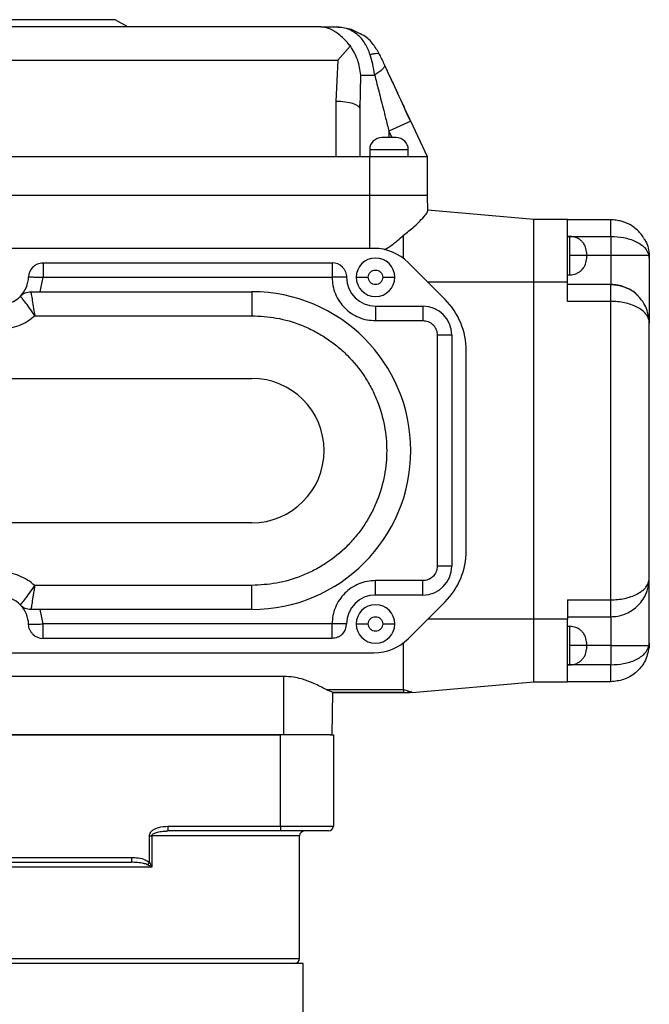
# Model space of a CAD drawing. Header units: millimetres. Extents: x 179 to 1964, y 94 to 1575.
# Tile 6 of 34: x 333 to 464, y 1014 to 1219. Entities that reach past the tile are written whole.
import ezdxf

# ---------------------------------------------------------------- set-up
doc = ezdxf.new("R2010")
doc.units = ezdxf.units.MM

msp = doc.modelspace()

# ---------------------------------------------------------------- linework, layer by layer
at = {"color": 7, "linetype": 'Continuous', "lineweight": 25}
for p, q in [((395.88, 1217.22), (297.11, 1217.22)), ((353.2, 1218.72), (329.7, 1218.72)), ((355.79, 1217.22), (353.2, 1218.72)), ((401.98, 1213.26), (399.35, 1210.31)), ((408.1, 1211.44), (408, 1211.52)), ((293.89, 1210.31), (399.35, 1210.31)), ((399.35, 1210.31), (399, 1201.74)), ((404, 1200.2), (404.13, 1207.22)), ((404.13, 1207.22), (407.03, 1207.22)), ((399, 1201.74), (399, 1190.22)), ((403.92, 1200.47), (404, 1201.8)), ((404, 1190.22), (404, 1200.2)), ((414.53, 1197.66), (410, 1195.54)), ((418, 1190.22), (414.53, 1197.66)), ((399, 1190.22), (294, 1190.22)), ((406, 1190.22), (399, 1190.22)), ((406, 1191.72), (406, 1190.22)), ((414, 1191.72), (406, 1191.72)), ((406, 1182.22), (406, 1190.22)), ((418, 1190.22), (406, 1190.22)), ((414, 1190.22), (414, 1191.72)), ((418, 1182.22), (418, 1190.22)), ((406, 1182.22), (287, 1182.22)), ((406, 1171.22), (406, 1182.22)), ((418, 1182.22), (406, 1182.22)), ((418.05, 1179.01), (418, 1182.22)), ((440.03, 1177.22), (418.05, 1179.14)), ((440.03, 1164.22), (440.03, 1177.22)), ((447.03, 1177.22), (440.03, 1177.22)), ((447.03, 1164.22), (447.03, 1177.22)), ((447.03, 1177.22), (456.03, 1177.22)), ((456.03, 1177.09), (456.03, 1177.22)), ((413.03, 1169.11), (413.03, 1173.93)), ((447.53, 1173.72), (447.03, 1173.72)), ((447.03, 1173.72), (456.03, 1173.72)), ((456.03, 1173.72), (456.03, 1169.72)), ((406.88, 1171.22), (298.53, 1171.22)), ((463.98, 1169.72), (463.98, 1170.11)), ((463.98, 1170.11), (464.03, 1169.22)), ((338.19, 1168.22), (398.2, 1168.22)), ((421.63, 1160.61), (413.96, 1168.29)), ((451.03, 1169.72), (447.53, 1169.72)), ((456.03, 1169.72), (456.03, 1163.72)), ((463.98, 1169.72), (456.03, 1169.72)), ((464.03, 1169.22), (463.98, 1169.72)), ((447.03, 1165.72), (447.53, 1165.72)), ((337.59, 1162.22), (338.19, 1165.22)), ((338.19, 1165.22), (398.2, 1165.22)), ((408.7, 1165.22), (411.2, 1165.22)), ((440.03, 1164.22), (418.03, 1164.22)), ((440.03, 1094.22), (440.03, 1164.22)), ((447.03, 1164.22), (440.03, 1164.22)), ((447.03, 1160.22), (447.03, 1164.22)), ((456.03, 1163.72), (447.03, 1163.72)), ((335.67, 1162.22), (381.53, 1162.22)), ((381.53, 1162.22), (381.53, 1157.22)), ((456.03, 1160.22), (447.03, 1160.22)), ((456.03, 1098.22), (456.03, 1160.22)), ((407.2, 1159.22), (417.03, 1159.22)), ((407.2, 1159.22), (407.2, 1156.22)), ((417.03, 1159.22), (417.03, 1156.22)), ((336.47, 1157.22), (381.53, 1157.22)), ((407.2, 1156.22), (417.03, 1156.22)), ((464.03, 1102.72), (464.03, 1155.72)), ((420.03, 1153.22), (420.03, 1105.22)), ((423.03, 1153.22), (420.03, 1153.22)), ((423.03, 1153.22), (423.03, 1105.22)), ((426.03, 1108.43), (426.03, 1150)), ((275.46, 1144.22), (381.53, 1144.22)), ((381.53, 1114.22), (275.46, 1114.22)), ((423.03, 1105.22), (420.03, 1105.22)), ((381.53, 1101.22), (336.47, 1101.22)), ((381.53, 1096.22), (381.53, 1101.22)), ((417.03, 1102.22), (407.2, 1102.22)), ((407.2, 1099.22), (407.2, 1102.22)), ((417.03, 1099.22), (417.03, 1102.22)), ((417.03, 1099.22), (407.2, 1099.22)), ((447.03, 1098.22), (456.03, 1098.22)), ((447.03, 1098.22), (447.03, 1094.22)), ((381.53, 1096.22), (335.67, 1096.22)), ((338.19, 1093.22), (337.59, 1096.22)), ((413.96, 1090.15), (421.63, 1097.82)), ((440.03, 1094.22), (418.03, 1094.22)), ((440.03, 1081.22), (440.03, 1094.22)), ((447.03, 1094.22), (440.03, 1094.22)), ((447.03, 1094.72), (456.03, 1094.72)), ((447.03, 1081.22), (447.03, 1094.22)), ((456.03, 1094.72), (456.03, 1088.72)), ((398.2, 1093.22), (338.19, 1093.22)), ((408.7, 1093.22), (411.2, 1093.22)), ((447.53, 1092.72), (447.03, 1092.72)), ((398.2, 1090.22), (338.19, 1090.22)), ((413.03, 1079.57), (413.03, 1089.33)), ((451.03, 1088.72), (447.53, 1088.72)), ((456.03, 1088.72), (463.98, 1088.72)), ((456.03, 1088.72), (456.03, 1084.72)), ((463.98, 1088.72), (464.03, 1089.22)), ((464.03, 1089.22), (463.98, 1088.33)), ((463.98, 1088.33), (463.98, 1088.72)), ((298.53, 1087.22), (406.88, 1087.22)), ((447.03, 1084.72), (447.53, 1084.72)), ((456.03, 1084.72), (447.03, 1084.72)), ((388.2, 1082.31), (285.05, 1082.31)), ((388.2, 1070.22), (388.2, 1082.31)), ((414.83, 1079.01), (440.03, 1081.22)), ((440.03, 1081.22), (447.03, 1081.22)), ((456.03, 1081.22), (447.03, 1081.22)), ((396.97, 1079.57), (413.03, 1079.57)), ((398.2, 1070.22), (398.35, 1079.01)), ((398.34, 1079.01), (413.03, 1079.01)), ((413.03, 1078.97), (398.35, 1078.97)), ((413.03, 1079.57), (413.03, 1079.05)), ((414.68, 1079.06), (414.83, 1079.01)), ((388.2, 1070.22), (271.2, 1070.22)), ((271.95, 1070.22), (387.45, 1070.22)), ((387.45, 1051.22), (387.45, 1070.22)), ((397.89, 1070.22), (388.2, 1070.22)), ((397.89, 1070.22), (398.45, 1070.22)), ((398.45, 1070.22), (398.45, 1051.22)), ((364.07, 1051.22), (387.45, 1051.22)), ((364.07, 1051.22), (364.07, 1050.22)), ((387.45, 1051.22), (398.45, 1051.22)), ((387.45, 1051.22), (387.45, 1050.22)), ((360.26, 1043.71), (360.26, 1049.22)), ((360.26, 1049.22), (360.77, 1049.22)), ((360.77, 1049.22), (360.77, 1042.72)), ((387.45, 1050.22), (364.07, 1050.22)), ((397.45, 1050.22), (387.45, 1050.22)), ((391.45, 1023.72), (391.45, 1049.22)), ((302.86, 1044.72), (356.53, 1044.72)), ((302.86, 1043.72), (356.53, 1043.72)), ((356.53, 1044.72), (356.53, 1043.72)), ((360.26, 1043.71), (359.84, 1043.21)), ((360.77, 1042.72), (298.63, 1042.72)), ((392.2, 1022.72), (267.2, 1022.72)), ((392.2, 1005.72), (392.2, 1022.72))]:
    msp.add_line(p, q, dxfattribs=at)
at = {"color": 8, "linetype": 'Continuous', "lineweight": 25}
for p, q in [((410, 1195.54), (410, 1194.22)), ((410, 1195.54), (410.61, 1194.22)), ((447.53, 1169.72), (447.53, 1173.72)), ((447.53, 1165.72), (447.53, 1169.72)), ((456.03, 1169.72), (451.03, 1169.72)), ((447.53, 1088.72), (447.53, 1092.72)), ((447.53, 1084.72), (447.53, 1088.72)), ((456.03, 1088.72), (451.03, 1088.72)), ((391.45, 1049.22), (360.77, 1049.22)), ((267.95, 1023.72), (391.45, 1023.72))]:
    msp.add_line(p, q, dxfattribs=at)
at = {"color": 7, "linetype": 'Continuous', "lineweight": 25, "flags": 128}
msp.add_lwpolyline([(404, 1200.2), (403.9, 1200.5), (403.62, 1200.79), (403.15, 1201.06), (402.53, 1201.29), (401.77, 1201.48), (400.91, 1201.62), (399.97, 1201.71), (399, 1201.74)], dxfattribs=at)
at = {"color": 7, "linetype": 'Continuous', "lineweight": 25}
for centre, radius, start, end in [((408.5, 1191.72), 2.5, 90, 180), ((411.5, 1191.72), 2.5, 0, 90), ((406.88, 1161.22), 10, 45, 90), ((398.2, 1165.22), 3, 45, 90), ((407.2, 1165.22), 4, 360, 180), ((338.19, 1165.22), 3, 134.2041, 178.4082), ((329.2, 1165.47), 6, 316.017, 358.4082), ((407.2, 1165.22), 6, 180, 270), ((407.2, 1165.22), 4, 180, 360), ((381.53, 1129.22), 33, 270, 90), ((329.2, 1165.47), 6, 223.983, 316.017), ((411.03, 1150), 15, 0, 45), ((417.03, 1153.22), 6, 0, 90), ((381.53, 1129.22), 15, 270, 90), ((411.03, 1108.43), 15, 315, 0), ((417.03, 1105.22), 6, 270, 0), ((329.2, 1092.97), 6, 43.983, 136.017), ((407.2, 1093.22), 6, 90, 180), ((329.2, 1092.97), 6, 1.5918, 43.736), ((407.2, 1093.22), 4, 360, 180), ((398.2, 1093.22), 3, 315, 0), ((407.2, 1093.22), 4, 180, 360), ((338.19, 1093.22), 3, 225.7959, 270), ((406.88, 1097.22), 10, 270, 315), ((397.45, 1051.22), 1, 270, 0), ((392.45, 1049.22), 1, 90, 180), ((390.45, 1023.72), 1, 270, 0)]:
    msp.add_arc(centre, radius, start, end, dxfattribs=at)
for points, knots in [([(401.98, 1213.26), (401.68, 1213.62), (401.06, 1214.35), (400.04, 1215.31), (399.15, 1216.01), (398.41, 1216.46), (397.89, 1216.73), (397.04, 1217.09), (396.39, 1217.16), (395.88, 1217.22)], [0, 0, 0, 0, 0.149452, 0.308634, 0.486204, 0.579435, 0.663967, 0.739803, 1, 1, 1, 1]), ([(406.11, 1211.44), (405.78, 1212.26), (405.12, 1213.91), (403.98, 1215.17), (402.75, 1216.17), (401.36, 1216.99), (399.83, 1217.14), (399.03, 1217.22)], [0, 0, 0, 0, 0.246706, 0.495267, 0.509825, 0.746361, 1, 1, 1, 1]), ([(399.03, 1217.22), (399.99, 1217.15), (401.78, 1217.03), (403.37, 1216.18), (404.1, 1215.79)], [0, 0, 0, 0, 0.534892, 1, 1, 1, 1]), ([(408.05, 1211.47), (407.64, 1212.2), (406.77, 1213.72), (405.35, 1215.16), (404.32, 1215.64), (404.09, 1215.75)], [0, 0, 0, 0, 0.417359, 0.869094, 1, 1, 1, 1]), ([(404.13, 1207.22), (403.99, 1208.28), (403.72, 1210.4), (402.56, 1212.3), (401.98, 1213.26)], [0, 0, 0, 0, 0.497997, 1, 1, 1, 1]), ([(407.03, 1207.22), (406.91, 1207.98), (406.7, 1209.44), (406.3, 1210.8), (406.11, 1211.44)], [0, 0, 0, 0, 0.525104, 1, 1, 1, 1]), ([(409.08, 1209.33), (408.91, 1209.69), (408.59, 1210.39), (408.26, 1211.1), (408.1, 1211.44)], [0, 0, 0, 0, 0.516896, 1, 1, 1, 1]), ([(409.08, 1209.33), (409.1, 1209.21), (409.12, 1208.98), (408.69, 1208.44), (407.99, 1207.84), (407.34, 1207.42), (407.03, 1207.22)], [0, 0, 0, 0, 0.257808, 0.516898, 0.767051, 1, 1, 1, 1]), ([(414.53, 1197.66), (413.99, 1198.8), (412.93, 1201.08), (411.48, 1204.19), (410.2, 1206.93), (409.45, 1208.54), (409.08, 1209.33)], [0, 0, 0, 0, 0.292716, 0.580251, 0.794158, 1, 1, 1, 1]), ([(414.45, 1197.62), (413.57, 1199.59), (411.89, 1203.29), (410.19, 1206.94), (409.4, 1208.65)], [0, 0, 0, 0, 0.532008, 1, 1, 1, 1]), ([(407.03, 1207.22), (407.15, 1206.73), (407.41, 1205.7), (407.83, 1204.08), (408.28, 1202.28), (408.78, 1200.33), (409.36, 1198.06), (409.76, 1196.45), (410, 1195.54)], [0, 0, 0, 0, 0.126935, 0.26608, 0.417442, 0.589196, 0.766602, 1, 1, 1, 1]), ([(411.5, 1194.22), (411.48, 1194.22), (411.44, 1194.22), (411.26, 1194.22), (411.06, 1194.22), (410.83, 1194.22), (410.48, 1194.22), (410, 1194.22), (409.52, 1194.22), (409.17, 1194.22), (408.93, 1194.22), (408.73, 1194.22), (408.55, 1194.22), (408.52, 1194.22), (408.5, 1194.22)], [0, 0, 0, 0, 0.119721, 0.184918, 0.25, 0.315196, 0.380279, 0.5, 0.619721, 0.684918, 0.75, 0.815196, 0.880279, 1, 1, 1, 1]), ([(413.03, 1173.93), (413.78, 1174.53), (415.22, 1175.69), (416.77, 1177.23), (417.84, 1178.43), (417.98, 1178.81), (418.05, 1179.01)], [0, 0, 0, 0, 0.271742, 0.518961, 0.759565, 1, 1, 1, 1]), ([(462.92, 1173.26), (462.89, 1173.31), (462.7, 1173.7), (462.23, 1174.29), (461.55, 1175.03), (460.8, 1175.66), (459.74, 1176.33), (458.46, 1176.82), (457.11, 1177.1), (456.35, 1177.14), (455.94, 1177.16)], [0, 0, 0, 0, 0.021197, 0.170658, 0.275568, 0.386479, 0.540986, 0.744454, 0.866054, 1, 1, 1, 1]), ([(409.09, 1170.97), (409.57, 1171.27), (410.53, 1171.85), (411.83, 1172.88), (412.62, 1173.57), (413.03, 1173.93)], [0, 0, 0, 0, 0.330071, 0.657872, 1, 1, 1, 1]), ([(451.03, 1170.22), (450.98, 1170.66), (450.91, 1171.33), (450.47, 1172.15), (450.02, 1172.71), (449.46, 1173.16), (448.64, 1173.6), (447.97, 1173.67), (447.53, 1173.72)], [0, 0, 0, 0, 0.239457, 0.368361, 0.5, 0.631639, 0.760543, 1, 1, 1, 1]), ([(456.03, 1173.72), (456.94, 1173.67), (458.83, 1173.56), (461.34, 1172.7), (463.31, 1171.39), (463.75, 1170.29), (463.98, 1169.72)], [0, 0, 0, 0, 0.218903, 0.454223, 0.716106, 1, 1, 1, 1]), ([(462.91, 1173.23), (462.95, 1173.17), (463.69, 1172.29), (463.84, 1171.17), (463.98, 1170.11)], [0, 0, 0, 0, 0.060355, 1, 1, 1, 1]), ([(451.03, 1169.72), (451.03, 1169.78), (451.03, 1169.88), (451.03, 1169.99), (451.03, 1170.07), (451.03, 1170.14), (451.03, 1170.2), (451.03, 1170.21), (451.03, 1170.22)], [0, 0, 0, 0, 0.239443, 0.370064, 0.5, 0.630621, 0.760557, 1, 1, 1, 1]), ([(447.53, 1165.72), (447.97, 1165.76), (448.64, 1165.84), (449.46, 1166.27), (450.02, 1166.72), (450.47, 1167.28), (450.91, 1168.1), (450.98, 1168.78), (451.03, 1169.22)], [0, 0, 0, 0, 0.239457, 0.368361, 0.5, 0.631639, 0.760543, 1, 1, 1, 1]), ([(451.03, 1169.25), (451.03, 1169.24), (451.03, 1169.2), (451.03, 1169.24), (451.03, 1169.3), (451.03, 1169.36), (451.03, 1169.44), (451.03, 1169.56), (451.03, 1169.65), (451.03, 1169.72)], [0, 0, 0, 0, 0.193186, 0.3863719, 0.4917588, 0.5965932, 0.7019798, 0.806814, 1, 1, 1, 1]), ([(464.03, 1169.22), (464.03, 1168.38), (464.03, 1166.66), (464.03, 1164.14), (464.03, 1161.72), (464.03, 1159.57), (464.03, 1157.83), (464.03, 1156.6), (464.03, 1155.85), (464.03, 1155.76), (464.03, 1155.72)], [0, 0, 0, 0, 0.116899, 0.240476, 0.368942, 0.5, 0.631058, 0.759524, 0.883101, 1, 1, 1, 1]), ([(405.7, 1165.22), (405.72, 1165.41), (405.75, 1165.7), (405.93, 1166.05), (406.13, 1166.29), (406.37, 1166.48), (406.72, 1166.66), (407.2, 1166.75), (407.68, 1166.66), (408.03, 1166.48), (408.26, 1166.28), (408.46, 1166.05), (408.64, 1165.7), (408.68, 1165.41), (408.7, 1165.22)], [0, 0, 0, 0, 0.119721, 0.184918, 0.25, 0.315196, 0.380279, 0.5, 0.619721, 0.684918, 0.75, 0.815196, 0.880279, 1, 1, 1, 1]), ([(398.2, 1165.22), (398.23, 1164.63), (398.3, 1163.46), (398.83, 1161.75), (399.67, 1160.18), (400.79, 1158.81), (402.16, 1157.69), (403.73, 1156.85), (405.43, 1156.32), (406.61, 1156.25), (407.2, 1156.22)], [0, 0, 0, 0, 0.1237874, 0.25, 0.3762126, 0.5, 0.6237874, 0.75, 0.8762126, 1, 1, 1, 1]), ([(403.2, 1165.22), (403.24, 1165.22), (403.33, 1165.22), (404.01, 1165.22), (404.85, 1165.22), (405.42, 1165.22), (405.7, 1165.22)], [0, 0, 0, 0, 0.270261, 0.562429, 0.789736, 1, 1, 1, 1]), ([(408.7, 1165.22), (408.68, 1165.03), (408.64, 1164.74), (408.46, 1164.39), (408.26, 1164.15), (408.03, 1163.95), (407.68, 1163.77), (407.2, 1163.68), (406.72, 1163.77), (406.37, 1163.95), (406.13, 1164.15), (405.93, 1164.39), (405.75, 1164.74), (405.72, 1165.03), (405.7, 1165.22)], [0, 0, 0, 0, 0.119721, 0.184918, 0.25, 0.315196, 0.380279, 0.5, 0.619721, 0.684918, 0.75, 0.815196, 0.880279, 1, 1, 1, 1]), ([(461.74, 1161.31), (461.74, 1161.32), (461.23, 1161.98), (460.09, 1162.65), (458.42, 1163.33), (457.08, 1163.6), (456.33, 1163.64), (455.94, 1163.66)], [0, 0, 0, 0, 0.003609, 0.39522, 0.669415, 0.828193, 1, 1, 1, 1]), ([(461.71, 1161.32), (461.63, 1161.41), (461.2, 1161.88), (460.27, 1162.55), (458.92, 1163.22), (457.49, 1163.64), (456.51, 1163.69), (456.03, 1163.72)], [0, 0, 0, 0, 0.06253, 0.314117, 0.550174, 0.77739, 1, 1, 1, 1]), ([(335.67, 1162.22), (335.68, 1162.14), (335.71, 1161.99), (335.9, 1160.85), (336.17, 1159.2), (336.37, 1157.89), (336.47, 1157.22)], [0, 0, 0, 0, 0.247518, 0.496964, 0.742826, 1, 1, 1, 1]), ([(336.47, 1157.22), (336.11, 1157.77), (335.38, 1158.88), (334.38, 1160.22), (333.66, 1161.13), (333.56, 1161.24), (333.51, 1161.3)], [0, 0, 0, 0, 0.251878, 0.502807, 0.752165, 1, 1, 1, 1]), ([(463.9, 1156.48), (463.82, 1157.11), (463.67, 1158.24), (462.91, 1159.95), (462.16, 1160.82), (461.74, 1161.31)], [0, 0, 0, 0, 0.348342, 0.632283, 1, 1, 1, 1]), ([(321.92, 1157.22), (322.41, 1156.83), (323.41, 1156.03), (325.18, 1155.16), (327.13, 1154.6), (329.2, 1154.4), (331.26, 1154.6), (333.21, 1155.16), (334.98, 1156.03), (335.98, 1156.83), (336.47, 1157.22)], [0, 0, 0, 0, 0.117822, 0.241589, 0.369661, 0.5, 0.630339, 0.758411, 0.882178, 1, 1, 1, 1]), ([(381.53, 1157.22), (383.23, 1157.13), (386.75, 1156.94), (391.06, 1155.65), (394.43, 1154.12), (396.89, 1152.68), (399.21, 1150.99), (402.07, 1148.41), (404.51, 1145.41), (406.43, 1142.12), (407.96, 1138.75), (409.2, 1134.44), (409.68, 1129.22), (409.2, 1123.99), (407.96, 1119.68), (406.43, 1116.32), (404.99, 1113.85), (403.3, 1111.53), (400.72, 1108.67), (397.72, 1106.24), (394.43, 1104.31), (391.06, 1102.79), (386.75, 1101.49), (383.23, 1101.31), (381.53, 1101.22)], [0, 0, 0, 0, 0.0582285, 0.1199449, 0.1521303, 0.1843097, 0.2171799, 0.250044, 0.3156903, 0.3478757, 0.3800551, 0.4417715, 0.5, 0.5582285, 0.6199449, 0.6521303, 0.6843097, 0.7171799, 0.750044, 0.8156903, 0.8478757, 0.8800551, 0.9417715, 1, 1, 1, 1]), ([(417.03, 1156.22), (417.4, 1156.18), (417.99, 1156.11), (418.69, 1155.74), (419.16, 1155.35), (419.55, 1154.88), (419.92, 1154.18), (419.99, 1153.59), (420.03, 1153.22)], [0, 0, 0, 0, 0.239443, 0.369779, 0.5, 0.630336, 0.760557, 1, 1, 1, 1]), ([(464.03, 1155.72), (464.02, 1155.96), (464.01, 1156.23), (463.9, 1156.49), (463.89, 1156.52)], [0, 0, 0, 0, 0.8905647, 1, 1, 1, 1]), ([(420.03, 1105.22), (419.99, 1104.84), (419.95, 1104.46), (419.8, 1104.08), (419.65, 1103.71), (419.41, 1103.35), (418.85, 1102.8), (418.34, 1102.47), (417.76, 1102.3), (417.49, 1102.25), (417.33, 1102.23), (417.16, 1102.22), (417.06, 1102.22), (417.03, 1102.22)], [0, 0, 0, 0, 0.239684, 0.242095, 0.259275, 0.499494, 0.506788, 0.759073, 0.879486, 0.88558, 0.939475, 0.977373, 1, 1, 1, 1]), ([(336.47, 1101.22), (335.98, 1101.61), (334.98, 1102.41), (333.21, 1103.27), (331.26, 1103.84), (329.2, 1104.03), (327.14, 1103.84), (325.18, 1103.27), (323.41, 1102.41), (322.41, 1101.61), (321.92, 1101.22)], [0, 0, 0, 0, 0.117822, 0.241589, 0.369661, 0.5, 0.630339, 0.758411, 0.882178, 1, 1, 1, 1]), ([(456.03, 1098.22), (456.51, 1098.23), (457.49, 1098.26), (458.92, 1098.5), (460.28, 1098.87), (461.36, 1099.34), (462.19, 1099.83), (462.83, 1100.32), (463.41, 1100.94), (463.91, 1101.74), (463.99, 1102.37), (464.03, 1102.72)], [0, 0, 0, 0, 0.107393, 0.217223, 0.3314, 0.452779, 0.534057, 0.622052, 0.716881, 0.841564, 1, 1, 1, 1]), ([(456.03, 1094.72), (456.51, 1094.74), (457.49, 1094.79), (458.92, 1095.21), (460.28, 1095.88), (461.5, 1096.82), (462.57, 1098.02), (463.27, 1099.23), (463.71, 1100.4), (463.97, 1101.49), (464.01, 1102.29), (464.03, 1102.72)], [0, 0, 0, 0, 0.107528, 0.217254, 0.331253, 0.452774, 0.577289, 0.716756, 0.796591, 0.891003, 1, 1, 1, 1]), ([(464.03, 1089.22), (464.03, 1090.05), (464.03, 1091.77), (464.03, 1094.3), (464.03, 1096.71), (464.03, 1098.86), (464.03, 1100.6), (464.03, 1101.84), (464.03, 1102.58), (464.03, 1102.67), (464.03, 1102.72)], [0, 0, 0, 0, 0.116899, 0.240476, 0.368942, 0.5, 0.631058, 0.759524, 0.883101, 1, 1, 1, 1]), ([(333.51, 1097.13), (333.56, 1097.19), (333.66, 1097.31), (334.38, 1098.22), (335.38, 1099.56), (336.11, 1100.66), (336.47, 1101.22)], [0, 0, 0, 0, 0.247894, 0.497316, 0.748316, 1, 1, 1, 1]), ([(336.47, 1101.22), (336.42, 1100.9), (336.32, 1100.22), (336.12, 1098.96), (335.9, 1097.58), (335.71, 1096.44), (335.68, 1096.29), (335.67, 1096.22)], [0, 0, 0, 0, 0.123039, 0.260808, 0.503548, 0.752739, 1, 1, 1, 1]), ([(407.2, 1102.22), (406.61, 1102.18), (405.43, 1102.12), (403.73, 1101.58), (402.16, 1100.75), (400.79, 1099.62), (399.67, 1098.25), (398.83, 1096.68), (398.3, 1094.98), (398.23, 1093.8), (398.2, 1093.22)], [0, 0, 0, 0, 0.123787, 0.25, 0.376213, 0.5, 0.623787, 0.75, 0.876213, 1, 1, 1, 1]), ([(405.7, 1093.22), (405.72, 1093.41), (405.75, 1093.7), (405.93, 1094.05), (406.13, 1094.29), (406.37, 1094.48), (406.72, 1094.66), (407.2, 1094.75), (407.68, 1094.66), (408.03, 1094.48), (408.26, 1094.28), (408.46, 1094.05), (408.64, 1093.7), (408.68, 1093.41), (408.7, 1093.22)], [0, 0, 0, 0, 0.119721, 0.184918, 0.25, 0.315196, 0.380279, 0.5, 0.619721, 0.684918, 0.75, 0.815196, 0.880279, 1, 1, 1, 1]), ([(403.2, 1093.22), (403.24, 1093.22), (403.33, 1093.22), (404.01, 1093.22), (404.85, 1093.22), (405.42, 1093.22), (405.7, 1093.22)], [0, 0, 0, 0, 0.270261, 0.562429, 0.789736, 1, 1, 1, 1]), ([(408.7, 1093.22), (408.68, 1093.03), (408.64, 1092.74), (408.46, 1092.39), (408.26, 1092.15), (408.03, 1091.95), (407.68, 1091.77), (407.2, 1091.68), (406.72, 1091.77), (406.37, 1091.95), (406.13, 1092.15), (405.93, 1092.39), (405.75, 1092.74), (405.72, 1093.03), (405.7, 1093.22)], [0, 0, 0, 0, 0.119721, 0.184918, 0.25, 0.315196, 0.380279, 0.5, 0.619721, 0.684918, 0.75, 0.815196, 0.880279, 1, 1, 1, 1]), ([(451.03, 1089.22), (450.98, 1089.66), (450.91, 1090.33), (450.47, 1091.15), (450.02, 1091.71), (449.46, 1092.16), (448.64, 1092.6), (447.97, 1092.67), (447.53, 1092.72)], [0, 0, 0, 0, 0.239457, 0.368361, 0.5, 0.631639, 0.760543, 1, 1, 1, 1]), ([(447.53, 1084.72), (447.97, 1084.76), (448.64, 1084.84), (449.46, 1085.27), (450.02, 1085.72), (450.47, 1086.28), (450.91, 1087.1), (450.98, 1087.78), (451.03, 1088.22)], [0, 0, 0, 0, 0.239457, 0.368361, 0.5, 0.631639, 0.760543, 1, 1, 1, 1]), ([(451.03, 1088.72), (451.03, 1088.78), (451.03, 1088.88), (451.03, 1088.99), (451.03, 1089.07), (451.03, 1089.14), (451.03, 1089.2), (451.03, 1089.21), (451.03, 1089.22)], [0, 0, 0, 0, 0.239443, 0.370064, 0.5000003, 0.630621, 0.760557, 1, 1, 1, 1]), ([(451.03, 1088.25), (451.03, 1088.24), (451.03, 1088.2), (451.03, 1088.24), (451.03, 1088.3), (451.03, 1088.36), (451.03, 1088.44), (451.03, 1088.56), (451.03, 1088.65), (451.03, 1088.72)], [0, 0, 0, 0, 0.193186, 0.386372, 0.491759, 0.596593, 0.70198, 0.806814, 1, 1, 1, 1]), ([(456.03, 1084.72), (456.94, 1084.77), (458.83, 1084.88), (461.34, 1085.73), (463.31, 1087.05), (463.75, 1088.14), (463.98, 1088.72)], [0, 0, 0, 0, 0.2188595, 0.4540777, 0.7158373, 1, 1, 1, 1]), ([(463.98, 1088.33), (463.75, 1087.31), (463.31, 1085.36), (461.34, 1083.03), (458.83, 1081.5), (456.94, 1081.31), (456.03, 1081.22)], [0, 0, 0, 0, 0.284162, 0.545921, 0.781139, 1, 1, 1, 1]), ([(396.97, 1079.57), (396.57, 1079.78), (395.84, 1080.18), (394.76, 1080.7), (393.49, 1081.25), (392.12, 1081.75), (390.1, 1082.22), (388.87, 1082.28), (388.2, 1082.31)], [0, 0, 0, 0, 0.206384, 0.378939, 0.41634, 0.663455, 0.817912, 1, 1, 1, 1]), ([(398.34, 1079.01), (398.25, 1079.04), (398.07, 1079.1), (397.34, 1079.41), (396.97, 1079.57)], [0, 0, 0, 0, 0.489898, 1, 1, 1, 1]), ([(413.03, 1078.98), (413.21, 1078.98), (413.67, 1078.98), (414.22, 1078.99), (414.59, 1079.02), (414.68, 1079.03)], [0, 0, 0, 0, 0.332961, 0.847545, 1, 1, 1, 1]), ([(360.26, 1049.22), (360.28, 1049.34), (360.31, 1049.61), (360.58, 1050.05), (361.2, 1050.57), (362.4, 1051.09), (363.44, 1051.17), (364.07, 1051.22)], [0, 0, 0, 0, 0.078155, 0.174629, 0.325059, 0.59927, 1, 1, 1, 1]), ([(363.62, 1050.19), (363.71, 1050.2), (363.86, 1050.22), (364.01, 1050.22), (364.07, 1050.22)], [0, 0, 0, 0, 0.6388521, 1, 1, 1, 1]), ([(356.53, 1044.72), (357.01, 1044.7), (357.98, 1044.65), (359.28, 1044.36), (359.98, 1043.9), (360.26, 1043.71)], [0, 0, 0, 0, 0.364087, 0.740123, 1, 1, 1, 1]), ([(359.84, 1043.21), (359.71, 1043.27), (359.47, 1043.37), (358.79, 1043.55), (357.81, 1043.69), (356.96, 1043.71), (356.53, 1043.72)], [0, 0, 0, 0, 0.119751, 0.241154, 0.617864, 1, 1, 1, 1]), ([(360.77, 1042.72), (360.76, 1042.72), (360.68, 1042.77), (360.38, 1042.94), (360.06, 1043.1), (359.84, 1043.21)], [0, 0, 0, 0, 0.008077, 0.303716, 1, 1, 1, 1]), ([(360.26, 1043.71), (360.39, 1043.48), (360.57, 1043.16), (360.72, 1042.82), (360.76, 1042.72), (360.77, 1042.72)], [0, 0, 0, 0, 0.696016, 0.991928, 1, 1, 1, 1])]:
    msp.add_open_spline(points, degree=3, knots=knots, dxfattribs=at)
for points in [[(395.88, 1217.22), (396.32, 1217.22), (397.21, 1217.22), (398.42, 1217.22), (399.03, 1217.22)], [(336.1, 1167.37), (336.25, 1167.49), (336.54, 1167.75), (337.06, 1168.01), (337.61, 1168.19), (338, 1168.21), (338.19, 1168.22)], [(338.19, 1168.22), (338.19, 1168.17), (338.19, 1168.08), (338.19, 1167.39), (338.19, 1166.4), (338.19, 1165.61), (338.19, 1165.22)], [(398.2, 1168.22), (398.2, 1168.17), (398.2, 1168.08), (398.2, 1167.39), (398.2, 1166.4), (398.2, 1165.61), (398.2, 1165.22)], [(400.32, 1167.34), (400.45, 1167.19), (400.71, 1166.9), (400.98, 1166.37), (401.16, 1165.81), (401.19, 1165.41), (401.2, 1165.22)], [(335.19, 1165.3), (335.24, 1165.3), (335.33, 1165.3), (336.02, 1165.28), (337.01, 1165.25), (337.8, 1165.23), (338.19, 1165.22)], [(401.2, 1165.22), (401.15, 1165.22), (401.06, 1165.22), (400.37, 1165.22), (399.38, 1165.22), (398.59, 1165.22), (398.2, 1165.22)], [(456.03, 1160.22), (456.03, 1160.68), (456.03, 1161.59), (456.03, 1162.75), (456.03, 1163.56), (456.03, 1163.66), (456.03, 1163.72)], [(333.51, 1161.3), (333.66, 1161.44), (333.96, 1161.71), (334.49, 1161.99), (335.07, 1162.18), (335.47, 1162.21), (335.67, 1162.22)], [(456.03, 1094.72), (456.03, 1094.77), (456.03, 1094.88), (456.03, 1095.68), (456.03, 1096.84), (456.03, 1097.76), (456.03, 1098.22)], [(335.67, 1096.22), (335.47, 1096.23), (335.07, 1096.25), (334.49, 1096.44), (333.96, 1096.72), (333.66, 1097), (333.51, 1097.13)], [(335.19, 1093.13), (335.24, 1093.14), (335.33, 1093.14), (336.02, 1093.16), (337.01, 1093.18), (337.8, 1093.21), (338.19, 1093.22)], [(336.1, 1091.07), (335.97, 1091.21), (335.71, 1091.49), (335.43, 1092.01), (335.24, 1092.56), (335.21, 1092.94), (335.19, 1093.13)], [(338.19, 1090.22), (338.19, 1090.26), (338.19, 1090.35), (338.19, 1091.05), (338.19, 1092.04), (338.19, 1092.82), (338.19, 1093.22)], [(398.2, 1090.22), (398.2, 1090.26), (398.2, 1090.35), (398.2, 1091.05), (398.2, 1092.04), (398.2, 1092.82), (398.2, 1093.22)], [(401.2, 1093.22), (401.15, 1093.22), (401.06, 1093.22), (400.37, 1093.22), (399.38, 1093.22), (398.59, 1093.22), (398.2, 1093.22)], [(400.32, 1091.1), (400.17, 1090.96), (399.88, 1090.7), (399.35, 1090.43), (398.79, 1090.25), (398.39, 1090.23), (398.2, 1090.22)], [(456.03, 1081.22), (456.03, 1081.27), (456.03, 1081.38), (456.03, 1082.18), (456.03, 1083.34), (456.03, 1084.26), (456.03, 1084.72)]]:
    msp.add_open_spline(points, degree=3, dxfattribs=at)
at = {"color": 8, "linetype": 'Continuous', "lineweight": 25}
for points, knots in [([(408, 1211.52), (407.97, 1211.55), (407.88, 1211.64), (407.51, 1211.68), (406.91, 1211.63), (406.37, 1211.51), (406.11, 1211.44)], [0, 0, 0, 0, 0.1372628, 0.4234075, 0.7133534, 1, 1, 1, 1]), ([(456.03, 1173.72), (456.03, 1174.18), (456.03, 1175.1), (456.03, 1176.24), (456.03, 1176.96), (456.03, 1177.06), (456.03, 1177.09)], [0, 0, 0, 0, 0.282423, 0.564845, 0.847268, 1, 1, 1, 1]), ([(463.89, 1156.52), (463.82, 1156.7), (463.7, 1157.05), (463.26, 1157.68), (462.57, 1158.36), (461.5, 1159.04), (460.28, 1159.56), (458.92, 1159.94), (457.49, 1160.17), (456.51, 1160.2), (456.03, 1160.22)], [0, 0, 0, 0, 0.092318, 0.18333, 0.342237, 0.484108, 0.62257, 0.75246, 0.877482, 1, 1, 1, 1]), ([(413.03, 1079.57), (413.62, 1079.39), (414.46, 1079.13), (414.63, 1079.08), (414.68, 1079.06)], [0, 0, 0, 0, 0.709542, 1, 1, 1, 1]), ([(414.64, 1079.19), (414.47, 1079.13), (414.08, 1078.99), (413.89, 1078.98), (413.78, 1078.97)], [0, 0, 0, 0, 0.451389, 1, 1, 1, 1]), ([(360.77, 1049.22), (360.77, 1049.25), (360.78, 1049.32), (360.85, 1049.46), (361.08, 1049.65), (361.64, 1049.91), (362.51, 1050.12), (363.24, 1050.17), (363.62, 1050.19)], [0, 0, 0, 0, 0.0340631, 0.0584201, 0.1448478, 0.3070105, 0.6386661, 1, 1, 1, 1])]:
    msp.add_open_spline(points, degree=3, knots=knots, dxfattribs=at)

doc.saveas('drawing.dxf')
